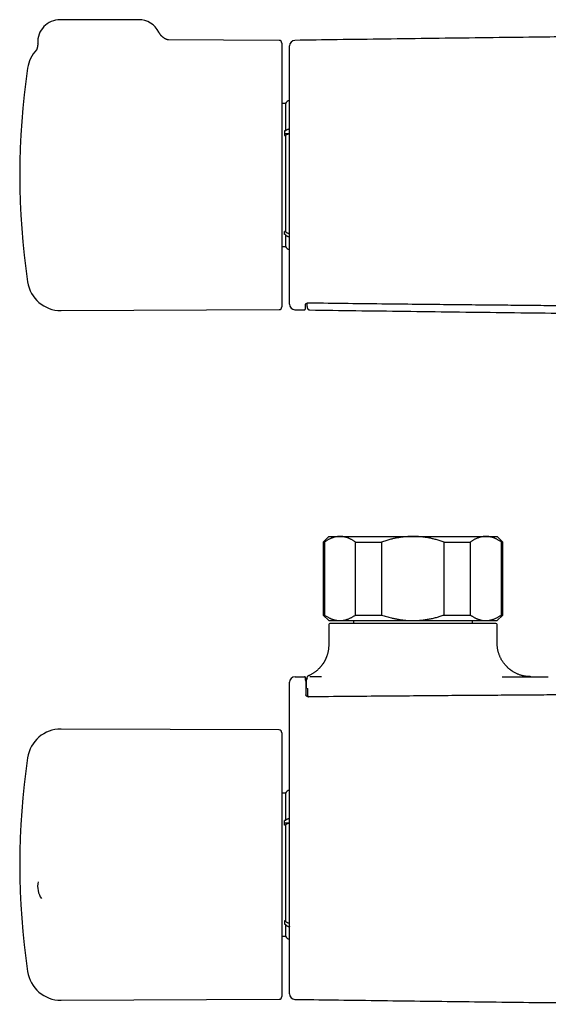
# Model space of a CAD drawing. Header units: millimetres. Extents: x 8 to 709, y 8 to 364.
# Tile 2 of 9: x 162 to 256, y 188 to 363. Entities that reach past the tile are written whole.
import ezdxf

# ---------------------------------------------------------------- set-up
doc = ezdxf.new("R2010")
doc.units = ezdxf.units.MM

msp = doc.modelspace()

# ---------------------------------------------------------------- linework, layer by layer
at = {"color": 7, "linetype": 'Continuous', "lineweight": 30}
for p, q in [((183.3, 363.29), (169.3, 363.29)), ((186.88, 361.07), (186.88, 361.07)), ((208.3, 359.6), (188.51, 359.69)), ((208.8, 359.1), (208.8, 358.8)), ((208.8, 358.8), (208.8, 312.1)), ((209.43, 348.35), (208.8, 348.35)), ((209.43, 348.35), (209.43, 343.46)), ((209.43, 343.46), (209.3, 343.46)), ((209.3, 343.46), (209.3, 342.65)), ((210.15, 342.96), (209.3, 342.96)), ((209.3, 342.65), (209.43, 342.65)), ((209.43, 342.65), (209.43, 325.56)), ((209.43, 325.56), (209.3, 325.56)), ((209.3, 324.97), (209.3, 325.56)), ((209.43, 324.97), (209.3, 324.97)), ((209.43, 324.97), (209.43, 322.85)), ((208.8, 322.85), (209.43, 322.85)), ((169.47, 311.43), (208.3, 311.6)), ((211.14, 311.59), (211.14, 311.59)), ((211.14, 311.58), (212.8, 311.56)), ((213.8, 311.55), (213.8, 311.55)), ((217.15, 271.17), (216.15, 270.17)), ((217.15, 271.17), (219.16, 271.17)), ((219.16, 271.17), (232.15, 271.17)), ((232.15, 271.17), (245.14, 271.17)), ((245.14, 271.17), (247.15, 271.17)), ((248.15, 270.17), (247.15, 271.17)), ((216.15, 270.17), (216.15, 257.17)), ((216.15, 270.17), (216.38, 270.17)), ((216.38, 270.17), (216.38, 257.17)), ((221.94, 270.17), (226.58, 270.17)), ((221.94, 257.17), (221.94, 270.17)), ((226.58, 270.17), (226.58, 257.17)), ((237.72, 270.17), (242.36, 270.17)), ((237.72, 257.17), (237.72, 270.17)), ((242.36, 270.17), (242.36, 257.17)), ((247.92, 257.17), (247.92, 270.17)), ((247.92, 270.17), (248.15, 270.17)), ((248.15, 257.17), (248.15, 270.17)), ((216.15, 257.17), (217.15, 256.17)), ((216.15, 257.17), (216.38, 257.17)), ((221.94, 257.17), (226.58, 257.17)), ((237.72, 257.17), (242.36, 257.17)), ((247.15, 256.17), (248.15, 257.17)), ((247.92, 257.17), (248.15, 257.17)), ((217.15, 256.17), (219.16, 256.17)), ((217.15, 255.47), (217.15, 251.83)), ((246.95, 255.67), (217.35, 255.67)), ((219.16, 256.17), (232.15, 256.17)), ((221.55, 256.17), (221.55, 255.67)), ((232.15, 256.17), (245.14, 256.17)), ((242.75, 255.67), (242.75, 256.17)), ((245.14, 256.17), (247.15, 256.17)), ((247.15, 252.17), (247.15, 255.47)), ((211.15, 246.17), (212.83, 246.17)), ((213.55, 246.33), (213.55, 246.33)), ((213.83, 246.17), (213.81, 246.17)), ((215.89, 246.17), (213.83, 246.17)), ((248.05, 246.17), (256.27, 246.17)), ((213.36, 243.38), (213.36, 243.37)), ((213.36, 243.37), (213.38, 242.82)), ((208.3, 236.68), (169.47, 236.85)), ((208.8, 236.18), (208.8, 208.92)), ((209.43, 225.42), (208.8, 225.42)), ((209.43, 225.42), (209.43, 220.53)), ((209.43, 220.53), (209.3, 220.53)), ((209.3, 219.72), (209.3, 220.53)), ((210.14, 220.04), (209.3, 220.04)), ((209.43, 219.72), (209.3, 219.72)), ((209.43, 219.72), (209.43, 202.63)), ((165.38, 209.61), (165.38, 209.61)), ((208.8, 208.92), (208.8, 189.17)), ((209.43, 202.63), (209.3, 202.63)), ((209.3, 202.63), (209.3, 202.05)), ((209.3, 202.05), (209.43, 202.05)), ((209.43, 202.05), (209.43, 199.92)), ((208.8, 199.92), (209.43, 199.92)), ((169.47, 188.5), (208.3, 188.67))]:
    msp.add_line(p, q, dxfattribs=at)
for centre, radius, start, end in [((169.3, 359.29), 4, 90, 182.7917), ((183.3, 359.29), 4, 26.4687, 90), ((208.3, 359.1), 0.5, 0, 89.75), ((211.15, 358.61), 1, 90.797, 180), ((169.44, 353.77), 6, 136.4831, 171.5732), ((292.1, 335.6), 130, 171.5732, 188.4268), ((210.31, 347.92), 0.98, 99.5026, 153.9742), ((210.31, 323.28), 0.98, 206.0258, 260.4952), ((169.44, 317.43), 6, 188.4268, 270.25), ((211.15, 312.58), 1, 180, 269.2018), ((208.3, 312.1), 0.5, 270.25, 0), ((217.35, 255.47), 0.2, 90, 180), ((246.95, 255.47), 0.2, 0, 90), ((211.15, 245.17), 1, 90, 180), ((169.44, 230.85), 6, 89.75, 171.5732), ((208.3, 236.18), 0.5, 0, 89.75), ((292.1, 212.67), 130, 171.5732, 188.4268), ((210.31, 224.99), 0.98, 99.5026, 153.9742), ((169.3, 208.84), 4, 168.8441, 213.8505), ((210.31, 200.35), 0.98, 206.0258, 260.4952), ((169.44, 194.5), 6, 188.4268, 270.25), ((211.15, 189.66), 1, 180.0001, 269.2025), ((208.3, 189.17), 0.5, 270.25, 360)]:
    msp.add_arc(centre, radius, start, end, dxfattribs=at)
for points, knots in [([(188.6, 359.67), (188.6, 359.67), (188.6, 359.67), (188.6, 359.67), (188.59, 359.67), (188.58, 359.67), (188.57, 359.67), (188.56, 359.68), (188.54, 359.68), (188.52, 359.68), (188.5, 359.69), (188.48, 359.7), (188.45, 359.7), (188.42, 359.71), (188.39, 359.72), (188.36, 359.73), (188.32, 359.75), (188.28, 359.76), (188.25, 359.77), (188.21, 359.79), (188.16, 359.81), (188.12, 359.83), (188.07, 359.86), (188.02, 359.88), (187.97, 359.91), (187.92, 359.94), (187.86, 359.97), (187.81, 360.01), (187.75, 360.05), (187.69, 360.09), (187.64, 360.14), (187.58, 360.18), (187.52, 360.24), (187.46, 360.29), (187.4, 360.35), (187.34, 360.4), (187.29, 360.47), (187.23, 360.53), (187.18, 360.6), (187.13, 360.67), (187.08, 360.74), (187.03, 360.81), (186.98, 360.88), (186.94, 360.96), (186.91, 361.02), (186.89, 361.06), (186.88, 361.07)], [0, 0, 0, 0, 0.0180932, 0.0393639, 0.0602978, 0.0809309, 0.1013015, 0.1214497, 0.1414177, 0.1612491, 0.1809891, 0.200684, 0.2203811, 0.240118, 0.2599367, 0.2798854, 0.3000117, 0.3203048, 0.3390653, 0.3594872, 0.3802293, 0.4013249, 0.4228118, 0.4447233, 0.4670859, 0.4899188, 0.513233, 0.5370301, 0.5613023, 0.5860323, 0.6111943, 0.636755, 0.6626754, 0.6889133, 0.7154247, 0.7421663, 0.7690968, 0.7961781, 0.8233763, 0.8506614, 0.8780079, 0.905394, 0.9328019, 0.9602167, 0.9876262, 1, 1, 1, 1]), ([(403.16, 359.61), (400.91, 359.64), (396.06, 359.71), (388.63, 359.81), (380.87, 359.92), (373.11, 360.02), (365.35, 360.11), (357.59, 360.2), (350.38, 360.27), (343.73, 360.33), (337.64, 360.38), (331.54, 360.42), (325.44, 360.45), (319.34, 360.48), (313.25, 360.49), (307.15, 360.5), (301.07, 360.49), (294.98, 360.48), (288.9, 360.45), (282.81, 360.42), (276.77, 360.38), (270.76, 360.33), (264.78, 360.28), (258.8, 360.22), (251.98, 360.15), (244.29, 360.05), (235.76, 359.95), (227.22, 359.83), (219.01, 359.72), (213.65, 359.65), (211.14, 359.61)], [0, 0, 0, 0, 0.035277, 0.07569, 0.116102, 0.156514, 0.196926, 0.237337, 0.277748, 0.309499, 0.34125, 0.373, 0.40475, 0.4365, 0.46825, 0.5, 0.53168, 0.563361, 0.595042, 0.626723, 0.658404, 0.68952, 0.720635, 0.751752, 0.782868, 0.827321, 0.871774, 0.916228, 0.960681, 1, 1, 1, 1]), ([(165.3, 359.09), (165.31, 359.08), (165.31, 359.04), (165.31, 358.98), (165.31, 358.9), (165.31, 358.83), (165.3, 358.76), (165.3, 358.7), (165.29, 358.63), (165.28, 358.57), (165.27, 358.51), (165.26, 358.45), (165.25, 358.39), (165.24, 358.34), (165.23, 358.29), (165.21, 358.25), (165.2, 358.2), (165.19, 358.16), (165.18, 358.12), (165.16, 358.08), (165.15, 358.05), (165.14, 358.02), (165.13, 357.99), (165.12, 357.96), (165.11, 357.94), (165.1, 357.91), (165.09, 357.89), (165.08, 357.87), (165.07, 357.86), (165.06, 357.84), (165.05, 357.83), (165.05, 357.82), (165.04, 357.81), (165.04, 357.8), (165.04, 357.8), (165.04, 357.8), (165.04, 357.8), (165.04, 357.8)], [0, 0, 0, 0, 0.021263, 0.056652, 0.090166, 0.125218, 0.159654, 0.193469, 0.226627, 0.259104, 0.290883, 0.321963, 0.352354, 0.382078, 0.411169, 0.439671, 0.467634, 0.495117, 0.522184, 0.548903, 0.575343, 0.601576, 0.627676, 0.653716, 0.679769, 0.70589, 0.732144, 0.758601, 0.785329, 0.812396, 0.839865, 0.867799, 0.896257, 0.925296, 0.954971, 0.985332, 1, 1, 1, 1]), ([(210.15, 312.59), (210.15, 312.59), (210.15, 312.59), (210.15, 312.6), (210.15, 312.62), (210.15, 312.64), (210.15, 312.68), (210.15, 312.73), (210.15, 312.79), (210.15, 312.85), (210.15, 312.93), (210.15, 313.03), (210.15, 313.13), (210.15, 313.25), (210.15, 313.38), (210.15, 313.51), (210.15, 313.66), (210.15, 313.82), (210.15, 313.99), (210.15, 314.16), (210.15, 314.34), (210.15, 314.51), (210.15, 314.7), (210.15, 314.89), (210.15, 315.08), (210.15, 315.3), (210.15, 315.52), (210.15, 315.76), (210.15, 316), (210.15, 316.26), (210.15, 316.52), (210.15, 316.79), (210.15, 317.07), (210.15, 317.36), (210.15, 317.65), (210.15, 317.96), (210.15, 318.27), (210.15, 318.59), (210.15, 318.93), (210.15, 319.29), (210.15, 319.65), (210.15, 320.03), (210.15, 320.41), (210.15, 320.79), (210.15, 321.19), (210.15, 321.59), (210.15, 322), (210.15, 322.41), (210.15, 322.83), (210.15, 323.26), (210.15, 323.69), (210.15, 324.11), (210.15, 324.52), (210.15, 324.91), (210.15, 325.31), (210.15, 325.71), (210.15, 326.12), (210.15, 326.55), (210.15, 327), (210.15, 327.47), (210.15, 327.95), (210.15, 328.43), (210.15, 328.92), (210.15, 329.4), (210.15, 329.9), (210.15, 330.39), (210.15, 330.89), (210.15, 331.36), (210.15, 331.82), (210.15, 332.26), (210.15, 332.71), (210.15, 333.15), (210.15, 333.59), (210.15, 334.05), (210.15, 334.51), (210.15, 334.99), (210.15, 335.46), (210.15, 335.94), (210.15, 336.42), (210.15, 336.89), (210.15, 337.37), (210.15, 337.84), (210.15, 338.31), (210.15, 338.79), (210.15, 339.26), (210.15, 339.74), (210.15, 340.23), (210.15, 340.73), (210.15, 341.22), (210.15, 341.72), (210.15, 342.2), (210.15, 342.69), (210.15, 343.17), (210.15, 343.65), (210.15, 344.12), (210.15, 344.59), (210.15, 345.06), (210.15, 345.52), (210.15, 345.98), (210.15, 346.41), (210.15, 346.82), (210.15, 347.2), (210.15, 347.59), (210.15, 347.96), (210.15, 348.34), (210.15, 348.72), (210.15, 349.12), (210.15, 349.53), (210.15, 349.93), (210.15, 350.33), (210.15, 350.71), (210.15, 351.09), (210.15, 351.47), (210.15, 351.83), (210.15, 352.19), (210.15, 352.52), (210.15, 352.83), (210.15, 353.13), (210.15, 353.41), (210.15, 353.69), (210.15, 353.96), (210.15, 354.23), (210.15, 354.5), (210.15, 354.77), (210.15, 355.03), (210.15, 355.28), (210.15, 355.52), (210.15, 355.76), (210.15, 355.98), (210.15, 356.2), (210.15, 356.41), (210.15, 356.61), (210.15, 356.8), (210.15, 356.98), (210.15, 357.16), (210.15, 357.34), (210.15, 357.5), (210.15, 357.65), (210.15, 357.79), (210.15, 357.92), (210.15, 358.04), (210.15, 358.14), (210.15, 358.24), (210.15, 358.33), (210.15, 358.4), (210.15, 358.46), (210.15, 358.52), (210.15, 358.56), (210.15, 358.58), (210.15, 358.6), (210.15, 358.61), (210.15, 358.61), (210.15, 358.61)], [0, 0, 0, 0, 0.004231, 0.010536, 0.016839, 0.023205, 0.029573, 0.035942, 0.04231, 0.048676, 0.055709, 0.062746, 0.069782, 0.076818, 0.083852, 0.090886, 0.097922, 0.104959, 0.111996, 0.119029, 0.125192, 0.131357, 0.137523, 0.14369, 0.149855, 0.156017, 0.162619, 0.169222, 0.175825, 0.182427, 0.189028, 0.195631, 0.202234, 0.208836, 0.215438, 0.222041, 0.228644, 0.235246, 0.242324, 0.249403, 0.256483, 0.26356, 0.270607, 0.277656, 0.284705, 0.291754, 0.298801, 0.305847, 0.312896, 0.319945, 0.326994, 0.33404, 0.340213, 0.346388, 0.352564, 0.35874, 0.364915, 0.371087, 0.37812, 0.385156, 0.392192, 0.399228, 0.406261, 0.413293, 0.420328, 0.427364, 0.4344, 0.441432, 0.447594, 0.453757, 0.459922, 0.466086, 0.47225, 0.478411, 0.484993, 0.491576, 0.498158, 0.50474, 0.511321, 0.517904, 0.524487, 0.531069, 0.53765, 0.544233, 0.550815, 0.557397, 0.564455, 0.571514, 0.578574, 0.585632, 0.592658, 0.599686, 0.606714, 0.613742, 0.620767, 0.627793, 0.634821, 0.64185, 0.648878, 0.655904, 0.66206, 0.668219, 0.674378, 0.680538, 0.686696, 0.692852, 0.699885, 0.70692, 0.713955, 0.72099, 0.728022, 0.735055, 0.74209, 0.749126, 0.756161, 0.763194, 0.769355, 0.775519, 0.781684, 0.78785, 0.794014, 0.800175, 0.806761, 0.813348, 0.819935, 0.82652, 0.833106, 0.839693, 0.84628, 0.852866, 0.859451, 0.866039, 0.872626, 0.879211, 0.88627, 0.89333, 0.90039, 0.907448, 0.914478, 0.92151, 0.928543, 0.935574, 0.942604, 0.949633, 0.956665, 0.963698, 0.97073, 0.977759, 0.983915, 0.990073, 0.996233, 1, 1, 1, 1]), ([(210.15, 343.77), (210.15, 343.77), (210.12, 343.77), (210.07, 343.76), (209.99, 343.75), (209.91, 343.73), (209.84, 343.71), (209.77, 343.68), (209.7, 343.65), (209.64, 343.62), (209.58, 343.59), (209.53, 343.55), (209.48, 343.51), (209.45, 343.47), (209.43, 343.46)], [0, 0, 0, 0, 0.002943, 0.091676, 0.180093, 0.268563, 0.357348, 0.446134, 0.534603, 0.6231, 0.711912, 0.800724, 0.88922, 1, 1, 1, 1]), ([(209.43, 342.65), (209.44, 342.66), (209.47, 342.69), (209.51, 342.73), (209.57, 342.77), (209.62, 342.8), (209.68, 342.83), (209.75, 342.86), (209.82, 342.89), (209.89, 342.91), (209.97, 342.93), (210.05, 342.95), (210.11, 342.96), (210.14, 342.96), (210.15, 342.96)], [0, 0, 0, 0, 0.0884471, 0.1772092, 0.2659711, 0.3544179, 0.4429888, 0.5318767, 0.6207643, 0.709335, 0.7978593, 0.8867003, 0.9755412, 1, 1, 1, 1]), ([(210.15, 325.12), (210.15, 325.12), (210.12, 325.13), (210.07, 325.14), (209.99, 325.15), (209.91, 325.18), (209.84, 325.21), (209.77, 325.24), (209.7, 325.28), (209.64, 325.33), (209.58, 325.38), (209.53, 325.43), (209.48, 325.49), (209.45, 325.53), (209.43, 325.56)], [0, 0, 0, 0, 0.00305, 0.091837, 0.180307, 0.268777, 0.357562, 0.446348, 0.534818, 0.623314, 0.712126, 0.800938, 0.889435, 1, 1, 1, 1]), ([(210.15, 324.54), (210.15, 324.54), (210.12, 324.54), (210.07, 324.55), (209.99, 324.57), (209.91, 324.59), (209.84, 324.62), (209.77, 324.66), (209.7, 324.7), (209.64, 324.74), (209.58, 324.79), (209.53, 324.84), (209.48, 324.9), (209.45, 324.95), (209.43, 324.97)], [0, 0, 0, 0, 0.00305, 0.091837, 0.180307, 0.268777, 0.357562, 0.446348, 0.534818, 0.623314, 0.712126, 0.800938, 0.889435, 1, 1, 1, 1]), ([(212.8, 311.56), (212.81, 311.56), (212.82, 311.56), (212.84, 311.57), (212.86, 311.57), (212.88, 311.58), (212.9, 311.59), (212.92, 311.6), (212.93, 311.61), (212.94, 311.62), (212.95, 311.63), (212.96, 311.64), (212.97, 311.65), (212.98, 311.66), (212.98, 311.67), (212.99, 311.68), (212.99, 311.69), (212.99, 311.7), (213, 311.71), (213, 311.72), (213, 311.73), (213, 311.74), (213.01, 311.75), (213.01, 311.76), (213.01, 311.78), (213.01, 311.81), (213.01, 311.83), (213.02, 311.86), (213.02, 311.89), (213.02, 311.92), (213.02, 311.95), (213.02, 311.99), (213.03, 312.02), (213.03, 312.07), (213.03, 312.11), (213.03, 312.16), (213.03, 312.2), (213.04, 312.25), (213.04, 312.31), (213.04, 312.36), (213.04, 312.42), (213.04, 312.49), (213.04, 312.55), (213.05, 312.59), (213.05, 312.61)], [0, 0, 0, 0, 0.0039801, 0.0083623, 0.0126772, 0.0169352, 0.0211487, 0.0253347, 0.0295177, 0.0337342, 0.0380398, 0.0425082, 0.0472304, 0.0523145, 0.0578881, 0.0641047, 0.071153, 0.0792726, 0.0887787, 0.1001035, 0.1138733, 0.131068, 0.1534139, 0.1846598, 0.2375337, 0.2812418, 0.3225363, 0.3663206, 0.4084896, 0.4498074, 0.4906552, 0.5311744, 0.571393, 0.6113928, 0.6512256, 0.6909291, 0.7305323, 0.7700581, 0.8095257, 0.8489511, 0.8883487, 0.927731, 0.9671097, 1, 1, 1, 1]), ([(213.05, 312.61), (213.05, 312.61), (213.05, 312.61), (213.05, 312.61), (213.05, 312.61), (213.05, 312.62), (213.05, 312.62), (213.06, 312.63), (213.07, 312.64), (213.08, 312.66), (213.09, 312.67), (213.11, 312.68), (213.12, 312.69), (213.14, 312.71), (213.16, 312.72), (213.18, 312.73), (213.2, 312.74), (213.22, 312.75), (213.24, 312.76), (213.26, 312.77), (213.29, 312.78), (213.31, 312.79), (213.34, 312.8), (213.36, 312.8), (213.38, 312.81), (213.41, 312.81), (213.43, 312.81), (213.46, 312.82), (213.48, 312.82), (213.5, 312.82), (213.52, 312.82), (213.54, 312.82), (213.55, 312.82)], [0, 0, 0, 0, 0.033829, 0.08947, 0.140162, 0.187711, 0.237998, 0.286138, 0.333087, 0.37943, 0.425781, 0.469875, 0.516539, 0.56085, 0.598477, 0.636905, 0.671885, 0.703911, 0.733894, 0.762451, 0.792635, 0.818706, 0.842566, 0.864479, 0.884719, 0.90355, 0.92123, 0.939751, 0.957381, 0.97216, 0.987807, 1, 1, 1, 1]), ([(213.24, 312.76), (213.24, 312.76), (213.24, 312.75), (213.24, 312.74), (213.24, 312.73), (213.24, 312.72), (213.24, 312.71), (213.25, 312.69), (213.25, 312.68), (213.25, 312.66), (213.25, 312.64), (213.25, 312.63), (213.25, 312.61), (213.25, 312.59), (213.25, 312.57), (213.25, 312.55), (213.26, 312.54), (213.26, 312.52), (213.26, 312.5), (213.26, 312.49), (213.26, 312.47), (213.26, 312.46), (213.26, 312.44), (213.26, 312.42), (213.26, 312.41), (213.27, 312.39), (213.27, 312.37), (213.27, 312.36), (213.27, 312.34), (213.27, 312.33), (213.27, 312.32), (213.27, 312.3), (213.27, 312.3), (213.27, 312.29), (213.27, 312.29), (213.27, 312.28), (213.27, 312.28), (213.27, 312.27), (213.28, 312.27), (213.28, 312.26), (213.28, 312.26), (213.28, 312.25), (213.28, 312.24), (213.28, 312.23), (213.28, 312.22), (213.28, 312.22), (213.28, 312.21), (213.28, 312.2), (213.28, 312.19), (213.28, 312.17), (213.28, 312.16), (213.29, 312.15), (213.29, 312.14), (213.29, 312.13), (213.29, 312.12), (213.29, 312.1), (213.29, 312.09), (213.29, 312.08), (213.3, 312.06), (213.3, 312.04), (213.3, 312.03), (213.3, 312.02), (213.3, 312.01)], [0, 0, 0, 0, 0.007344, 0.019787, 0.031713, 0.043685, 0.056417, 0.071812, 0.088192, 0.105558, 0.123909, 0.143246, 0.163568, 0.184876, 0.20717, 0.225378, 0.244195, 0.263506, 0.282498, 0.301014, 0.319053, 0.336616, 0.353702, 0.377704, 0.400698, 0.422683, 0.44366, 0.463628, 0.482588, 0.500505, 0.517778, 0.533915, 0.548915, 0.554497, 0.559903, 0.565134, 0.570213, 0.575821, 0.582274, 0.590275, 0.59928, 0.60929, 0.620304, 0.632322, 0.645344, 0.659371, 0.673112, 0.687697, 0.703126, 0.7194, 0.736519, 0.754482, 0.77329, 0.792943, 0.813441, 0.834785, 0.856974, 0.880009, 0.908243, 0.937653, 0.968238, 1, 1, 1, 1]), ([(213.55, 312.82), (215.9, 312.79), (220.54, 312.74), (227.21, 312.66), (233.33, 312.59), (238.82, 312.53), (243.8, 312.48), (248.43, 312.44), (252.8, 312.39), (257.09, 312.36), (261.32, 312.32), (265.52, 312.29), (269.54, 312.26), (273.41, 312.23), (277.14, 312.21), (280.77, 312.19), (284.3, 312.17), (287.73, 312.15), (291.09, 312.14), (294.37, 312.13), (297.58, 312.12), (300.73, 312.12), (303.82, 312.11), (306.86, 312.11), (309.86, 312.11), (312.86, 312.11), (315.89, 312.12), (318.97, 312.13), (322.1, 312.14), (325.29, 312.15), (328.55, 312.16), (331.87, 312.18), (335.27, 312.2), (338.75, 312.22), (342.33, 312.24), (346, 312.27), (349.78, 312.29), (353.69, 312.33), (357.74, 312.36), (361.96, 312.4), (366.38, 312.44), (371.04, 312.49), (376, 312.54), (381.38, 312.6), (387.33, 312.66), (393.86, 312.74), (398.41, 312.79), (400.75, 312.82)], [0, 0, 0, 0, 0.037696, 0.074335, 0.106924, 0.135852, 0.162191, 0.186805, 0.210042, 0.232155, 0.255581, 0.277933, 0.299354, 0.319986, 0.339934, 0.359282, 0.378097, 0.396434, 0.414339, 0.43185, 0.449, 0.465818, 0.482327, 0.498551, 0.514507, 0.530417, 0.546584, 0.563023, 0.579754, 0.596799, 0.61418, 0.631928, 0.650073, 0.668652, 0.687711, 0.707299, 0.72748, 0.74833, 0.769944, 0.792441, 0.815979, 0.840769, 0.867106, 0.895428, 0.927027, 0.962413, 1, 1, 1, 1]), ([(213.3, 312.01), (213.3, 312), (213.3, 311.99), (213.31, 311.98), (213.31, 311.96), (213.31, 311.94), (213.32, 311.92), (213.33, 311.9), (213.33, 311.88), (213.34, 311.86), (213.35, 311.84), (213.36, 311.82), (213.37, 311.8), (213.38, 311.78), (213.4, 311.76), (213.41, 311.74), (213.42, 311.72), (213.44, 311.71), (213.46, 311.69), (213.49, 311.66), (213.52, 311.63), (213.56, 311.61), (213.6, 311.59), (213.64, 311.57), (213.69, 311.56), (213.74, 311.55), (213.78, 311.55), (213.8, 311.55)], [0, 0, 0, 0, 0.087865, 0.170329, 0.247432, 0.319217, 0.385732, 0.445986, 0.501277, 0.551689, 0.597325, 0.628807, 0.657707, 0.68413, 0.708206, 0.730111, 0.750074, 0.76417, 0.781937, 0.805325, 0.834416, 0.856907, 0.881742, 0.908742, 0.937663, 0.968202, 1, 1, 1, 1]), ([(213.8, 311.55), (216.52, 311.51), (222.15, 311.43), (230.68, 311.32), (239.39, 311.2), (248.09, 311.1), (255.97, 311.01), (263.01, 310.93), (269.23, 310.88), (275.45, 310.83), (281.66, 310.78), (287.36, 310.75), (290.99, 310.73), (292.54, 310.73)], [0, 0, 0, 0, 0.103898, 0.214432, 0.324965, 0.435497, 0.546028, 0.624978, 0.703927, 0.782875, 0.861823, 0.940769, 1, 1, 1, 1]), ([(219.16, 271.17), (219.13, 271.17), (219.03, 271.17), (218.88, 271.17), (218.7, 271.15), (218.52, 271.12), (218.34, 271.09), (218.17, 271.05), (218.02, 271), (217.87, 270.95), (217.69, 270.89), (217.5, 270.81), (217.29, 270.72), (217.1, 270.62), (216.92, 270.52), (216.73, 270.41), (216.55, 270.3), (216.43, 270.22), (216.38, 270.17)], [0, 0, 0, 0, 0.034083, 0.097391, 0.160725, 0.224069, 0.287405, 0.350715, 0.403935, 0.45716, 0.51038, 0.588809, 0.667238, 0.733776, 0.800332, 0.866897, 0.933458, 1, 1, 1, 1]), ([(221.94, 270.17), (221.88, 270.22), (221.77, 270.3), (221.59, 270.41), (221.41, 270.52), (221.23, 270.61), (221.06, 270.7), (220.9, 270.78), (220.74, 270.84), (220.59, 270.9), (220.44, 270.96), (220.29, 271.01), (220.12, 271.05), (219.94, 271.1), (219.74, 271.13), (219.55, 271.16), (219.35, 271.17), (219.22, 271.17), (219.16, 271.17)], [0, 0, 0, 0, 0.065617, 0.131252, 0.19689, 0.262521, 0.328134, 0.383158, 0.438187, 0.493212, 0.547625, 0.602042, 0.656455, 0.725142, 0.793864, 0.862595, 0.931314, 1, 1, 1, 1]), ([(232.15, 271.17), (232.09, 271.17), (231.91, 271.17), (231.61, 271.17), (231.25, 271.15), (230.89, 271.12), (230.53, 271.09), (230.19, 271.05), (229.87, 271), (229.57, 270.96), (229.28, 270.9), (228.98, 270.84), (228.69, 270.78), (228.37, 270.71), (228.03, 270.62), (227.67, 270.52), (227.3, 270.41), (226.94, 270.3), (226.7, 270.22), (226.58, 270.17)], [0, 0, 0, 0, 0.031424, 0.094899, 0.158401, 0.221913, 0.285416, 0.348893, 0.402256, 0.455625, 0.508989, 0.561409, 0.613834, 0.666254, 0.732989, 0.799742, 0.866504, 0.933261, 1, 1, 1, 1]), ([(237.72, 270.17), (237.6, 270.22), (237.36, 270.3), (237.01, 270.41), (236.65, 270.52), (236.29, 270.61), (235.95, 270.7), (235.63, 270.78), (235.32, 270.84), (235.01, 270.9), (234.71, 270.96), (234.4, 271.01), (234.07, 271.05), (233.71, 271.1), (233.32, 271.13), (232.93, 271.16), (232.54, 271.17), (232.28, 271.17), (232.15, 271.17)], [0, 0, 0, 0, 0.0656167, 0.1312516, 0.1968903, 0.2625206, 0.3281335, 0.3831583, 0.4381873, 0.4932116, 0.5476246, 0.6020424, 0.656455, 0.7251424, 0.7938638, 0.8625954, 0.9313145, 1, 1, 1, 1]), ([(245.14, 271.17), (245.11, 271.17), (245.02, 271.17), (244.86, 271.17), (244.68, 271.15), (244.5, 271.12), (244.32, 271.09), (244.16, 271.05), (244, 271), (243.85, 270.95), (243.67, 270.89), (243.48, 270.81), (243.27, 270.72), (243.08, 270.62), (242.9, 270.52), (242.72, 270.41), (242.53, 270.3), (242.42, 270.22), (242.36, 270.17)], [0, 0, 0, 0, 0.034083, 0.097391, 0.160725, 0.224069, 0.287405, 0.350715, 0.403935, 0.45716, 0.51038, 0.588809, 0.667238, 0.733776, 0.800332, 0.866897, 0.933458, 1, 1, 1, 1]), ([(247.92, 270.17), (247.85, 270.22), (247.7, 270.33), (247.48, 270.46), (247.27, 270.58), (247.09, 270.68), (246.92, 270.76), (246.74, 270.84), (246.57, 270.91), (246.4, 270.97), (246.22, 271.02), (246.04, 271.07), (245.86, 271.11), (245.68, 271.14), (245.5, 271.16), (245.32, 271.17), (245.2, 271.17), (245.14, 271.17)], [0, 0, 0, 0, 0.081976, 0.163962, 0.245936, 0.307749, 0.369574, 0.431398, 0.49321, 0.556281, 0.619369, 0.682455, 0.745525, 0.809135, 0.872763, 0.936391, 1, 1, 1, 1]), ([(216.38, 257.17), (216.45, 257.12), (216.6, 257.02), (216.82, 256.89), (217.02, 256.77), (217.21, 256.67), (217.38, 256.59), (217.55, 256.51), (217.73, 256.44), (217.9, 256.38), (218.08, 256.33), (218.26, 256.28), (218.44, 256.24), (218.62, 256.21), (218.8, 256.19), (218.98, 256.18), (219.1, 256.18), (219.16, 256.17)], [0, 0, 0, 0, 0.081976, 0.163962, 0.245936, 0.307749, 0.369574, 0.431398, 0.49321, 0.556281, 0.619369, 0.682455, 0.745525, 0.809135, 0.872763, 0.936391, 1, 1, 1, 1]), ([(219.16, 256.17), (219.19, 256.18), (219.28, 256.18), (219.44, 256.18), (219.62, 256.2), (219.8, 256.23), (219.97, 256.26), (220.14, 256.3), (220.3, 256.35), (220.45, 256.4), (220.62, 256.46), (220.82, 256.54), (221.03, 256.63), (221.22, 256.73), (221.4, 256.83), (221.58, 256.94), (221.76, 257.05), (221.88, 257.13), (221.94, 257.17)], [0, 0, 0, 0, 0.034083, 0.097391, 0.160725, 0.224069, 0.287405, 0.350715, 0.403935, 0.45716, 0.51038, 0.588809, 0.667238, 0.733776, 0.800332, 0.866897, 0.933458, 1, 1, 1, 1]), ([(226.58, 257.17), (226.72, 257.13), (227.01, 257.03), (227.44, 256.89), (227.88, 256.77), (228.27, 256.67), (228.61, 256.59), (228.9, 256.52), (229.2, 256.46), (229.5, 256.41), (229.79, 256.36), (230.12, 256.31), (230.46, 256.27), (230.84, 256.23), (231.22, 256.2), (231.59, 256.18), (231.9, 256.18), (232.09, 256.18), (232.15, 256.17)], [0, 0, 0, 0, 0.079536, 0.159092, 0.238644, 0.318175, 0.371508, 0.424845, 0.478178, 0.530957, 0.58374, 0.636519, 0.702911, 0.769333, 0.835765, 0.902185, 0.968576, 1, 1, 1, 1]), ([(232.15, 256.17), (232.27, 256.18), (232.5, 256.18), (232.85, 256.19), (233.19, 256.21), (233.54, 256.24), (233.89, 256.27), (234.24, 256.32), (234.59, 256.37), (234.94, 256.43), (235.29, 256.5), (235.64, 256.57), (235.99, 256.66), (236.34, 256.75), (236.68, 256.84), (237.03, 256.95), (237.38, 257.06), (237.6, 257.14), (237.72, 257.17)], [0, 0, 0, 0, 0.061302, 0.12262, 0.183938, 0.245241, 0.307054, 0.368882, 0.430711, 0.492525, 0.555756, 0.619, 0.682246, 0.745479, 0.809103, 0.872738, 0.936374, 1, 1, 1, 1]), ([(242.36, 257.17), (242.41, 257.13), (242.53, 257.05), (242.71, 256.94), (242.89, 256.83), (243.07, 256.74), (243.24, 256.65), (243.4, 256.57), (243.55, 256.51), (243.71, 256.45), (243.86, 256.39), (244.01, 256.34), (244.18, 256.3), (244.36, 256.25), (244.55, 256.22), (244.75, 256.19), (244.94, 256.18), (245.07, 256.18), (245.14, 256.17)], [0, 0, 0, 0, 0.0656167, 0.1312516, 0.1968903, 0.2625206, 0.3281335, 0.3831583, 0.4381873, 0.4932116, 0.5476246, 0.6020424, 0.656455, 0.7251424, 0.7938638, 0.8625954, 0.9313145, 1, 1, 1, 1]), ([(245.14, 256.17), (245.17, 256.18), (245.26, 256.18), (245.42, 256.18), (245.6, 256.2), (245.78, 256.23), (245.96, 256.26), (246.12, 256.3), (246.28, 256.35), (246.43, 256.4), (246.61, 256.46), (246.8, 256.54), (247.01, 256.63), (247.2, 256.73), (247.38, 256.83), (247.56, 256.94), (247.74, 257.05), (247.86, 257.13), (247.92, 257.17)], [0, 0, 0, 0, 0.034083, 0.097391, 0.1607252, 0.2240692, 0.2874053, 0.3507149, 0.403935, 0.4571599, 0.5103804, 0.5888088, 0.6672378, 0.7337757, 0.800332, 0.8668969, 0.933458, 1, 1, 1, 1]), ([(217.15, 251.83), (217.15, 251.77), (217.15, 251.63), (217.14, 251.43), (217.12, 251.23), (217.1, 251.04), (217.07, 250.85), (217.04, 250.66), (216.99, 250.47), (216.95, 250.28), (216.89, 250.1), (216.84, 249.92), (216.78, 249.76), (216.72, 249.61), (216.67, 249.47), (216.61, 249.34), (216.56, 249.23), (216.51, 249.14), (216.47, 249.06), (216.43, 248.99), (216.39, 248.91), (216.35, 248.83), (216.29, 248.74), (216.23, 248.64), (216.17, 248.54), (216.1, 248.44), (216.02, 248.32), (215.93, 248.21), (215.84, 248.1), (215.75, 247.98), (215.65, 247.86), (215.54, 247.74), (215.42, 247.61), (215.29, 247.49), (215.14, 247.35), (214.99, 247.22), (214.83, 247.09), (214.66, 246.96), (214.48, 246.84), (214.3, 246.72), (214.11, 246.61), (213.91, 246.51), (213.73, 246.41), (213.6, 246.36), (213.55, 246.33)], [0, 0, 0, 0, 0.027819, 0.05745, 0.086314, 0.11437, 0.141579, 0.167906, 0.197758, 0.226292, 0.253466, 0.279244, 0.304023, 0.327291, 0.349025, 0.369205, 0.387813, 0.401322, 0.413848, 0.42551, 0.437754, 0.450995, 0.46613, 0.482388, 0.499768, 0.518268, 0.537885, 0.558614, 0.579171, 0.600702, 0.623199, 0.646651, 0.671043, 0.697924, 0.725823, 0.754715, 0.784572, 0.815359, 0.847041, 0.877697, 0.909075, 0.941135, 0.973835, 1, 1, 1, 1]), ([(253.15, 246.17), (253.11, 246.18), (253.04, 246.18), (252.94, 246.18), (252.85, 246.18), (252.76, 246.19), (252.68, 246.19), (252.56, 246.2), (252.41, 246.22), (252.23, 246.25), (252.05, 246.28), (251.87, 246.31), (251.69, 246.35), (251.5, 246.41), (251.28, 246.47), (251.04, 246.56), (250.81, 246.65), (250.58, 246.75), (250.36, 246.86), (250.14, 246.98), (249.96, 247.09), (249.82, 247.18), (249.72, 247.25), (249.62, 247.32), (249.52, 247.39), (249.42, 247.48), (249.31, 247.57), (249.19, 247.66), (249.08, 247.77), (248.97, 247.87), (248.86, 247.98), (248.74, 248.1), (248.63, 248.23), (248.51, 248.37), (248.4, 248.51), (248.28, 248.66), (248.17, 248.83), (248.06, 249), (247.95, 249.18), (247.85, 249.36), (247.75, 249.56), (247.65, 249.77), (247.56, 249.98), (247.49, 250.19), (247.42, 250.4), (247.35, 250.61), (247.3, 250.83), (247.25, 251.05), (247.22, 251.27), (247.19, 251.49), (247.17, 251.72), (247.15, 251.95), (247.15, 252.1), (247.15, 252.17)], [0, 0, 0, 0, 0.011474, 0.022059, 0.031947, 0.041216, 0.049866, 0.058333, 0.078499, 0.098955, 0.11756, 0.136543, 0.155903, 0.175639, 0.201827, 0.228358, 0.254921, 0.281492, 0.308046, 0.334555, 0.360996, 0.373921, 0.386819, 0.39969, 0.412853, 0.426939, 0.441963, 0.457925, 0.474822, 0.49079, 0.507504, 0.524959, 0.543148, 0.562062, 0.581689, 0.602017, 0.622908, 0.64446, 0.666651, 0.689461, 0.712864, 0.736833, 0.761339, 0.786349, 0.809158, 0.832318, 0.8558, 0.879576, 0.903616, 0.927453, 0.951483, 0.975676, 1, 1, 1, 1]), ([(213.05, 245.36), (213.05, 245.36), (213.05, 245.39), (213.05, 245.44), (213.05, 245.49), (213.04, 245.54), (213.04, 245.59), (213.04, 245.63), (213.04, 245.67), (213.04, 245.71), (213.04, 245.75), (213.04, 245.78), (213.04, 245.82), (213.04, 245.85), (213.03, 245.87), (213.03, 245.9), (213.03, 245.92), (213.03, 245.94), (213.03, 245.96), (213.03, 245.97), (213.03, 245.99), (213.03, 246), (213.02, 246), (213.02, 246.01), (213.02, 246.02), (213.02, 246.03), (213.02, 246.04), (213.01, 246.05), (213.01, 246.05), (213, 246.07), (213, 246.08), (212.99, 246.09), (212.98, 246.1), (212.97, 246.12), (212.95, 246.13), (212.94, 246.14), (212.92, 246.15), (212.9, 246.16), (212.88, 246.17), (212.86, 246.17), (212.84, 246.17), (212.83, 246.17), (212.83, 246.17)], [0, 0, 0, 0, 0.019454, 0.063522, 0.10758, 0.151651, 0.195757, 0.239927, 0.284192, 0.328583, 0.373098, 0.41754, 0.462035, 0.506694, 0.55158, 0.596795, 0.642523, 0.689112, 0.737322, 0.78925, 0.822038, 0.850671, 0.866737, 0.880093, 0.890956, 0.899985, 0.907688, 0.914465, 0.920637, 0.926479, 0.932223, 0.937998, 0.943951, 0.950156, 0.9566, 0.963219, 0.969949, 0.976743, 0.983573, 0.990425, 0.997923, 1, 1, 1, 1]), ([(213.18, 245.81), (213.18, 245.8), (213.18, 245.78), (213.17, 245.75), (213.17, 245.73), (213.16, 245.71), (213.16, 245.7), (213.16, 245.69), (213.16, 245.68), (213.16, 245.67), (213.16, 245.66), (213.16, 245.66), (213.16, 245.65), (213.16, 245.64), (213.16, 245.63), (213.16, 245.61), (213.16, 245.59), (213.16, 245.57), (213.16, 245.54), (213.16, 245.51), (213.15, 245.47), (213.15, 245.41), (213.15, 245.34), (213.15, 245.26), (213.15, 245.17), (213.15, 245.08), (213.15, 244.98), (213.15, 244.87), (213.15, 244.77), (213.15, 244.68), (213.15, 244.61), (213.15, 244.54), (213.15, 244.47), (213.15, 244.39), (213.15, 244.32), (213.15, 244.24), (213.15, 244.19), (213.15, 244.16), (213.15, 244.15)], [0, 0, 0, 0, 0.008028, 0.016711, 0.026281, 0.037264, 0.048867, 0.061083, 0.072534, 0.083216, 0.09313, 0.102281, 0.115123, 0.126096, 0.135894, 0.163388, 0.192866, 0.220862, 0.250436, 0.281591, 0.313534, 0.370086, 0.426021, 0.481351, 0.536088, 0.590395, 0.645343, 0.701152, 0.757833, 0.787876, 0.818165, 0.848701, 0.879487, 0.909745, 0.93842, 0.966466, 0.992801, 1, 1, 1, 1]), ([(213.19, 245.7), (213.19, 245.71), (213.2, 245.74), (213.2, 245.77), (213.21, 245.8), (213.21, 245.82), (213.22, 245.84), (213.23, 245.86), (213.23, 245.87), (213.23, 245.88), (213.24, 245.89), (213.24, 245.89), (213.24, 245.89), (213.24, 245.89), (213.24, 245.89), (213.25, 245.89), (213.25, 245.89), (213.26, 245.89), (213.26, 245.88), (213.27, 245.86), (213.28, 245.84), (213.28, 245.82), (213.29, 245.79), (213.29, 245.75), (213.3, 245.73), (213.3, 245.71)], [0, 0, 0, 0, 0.054813, 0.10903, 0.162652, 0.21568, 0.268115, 0.319958, 0.365089, 0.409764, 0.45398, 0.465578, 0.477143, 0.488676, 0.500193, 0.51282, 0.562193, 0.618651, 0.674611, 0.730074, 0.785043, 0.839518, 0.893501, 0.946995, 1, 1, 1, 1]), ([(213.55, 246.33), (213.54, 246.33), (213.52, 246.32), (213.5, 246.31), (213.48, 246.3), (213.46, 246.29), (213.45, 246.28), (213.44, 246.27), (213.43, 246.26), (213.42, 246.25), (213.41, 246.25), (213.4, 246.24), (213.39, 246.23), (213.38, 246.21), (213.37, 246.2), (213.35, 246.19), (213.34, 246.17), (213.33, 246.16), (213.32, 246.15), (213.31, 246.13), (213.31, 246.12), (213.3, 246.11), (213.29, 246.1), (213.28, 246.08), (213.28, 246.07), (213.27, 246.06), (213.27, 246.05), (213.27, 246.05), (213.26, 246.04), (213.26, 246.03), (213.26, 246.02), (213.25, 246.01), (213.25, 246), (213.25, 246), (213.24, 245.99), (213.24, 245.98), (213.24, 245.98), (213.24, 245.97), (213.24, 245.97), (213.24, 245.96), (213.24, 245.96), (213.23, 245.95), (213.23, 245.95), (213.23, 245.94), (213.23, 245.94), (213.23, 245.93), (213.23, 245.92), (213.22, 245.92), (213.22, 245.91), (213.22, 245.9), (213.22, 245.9), (213.22, 245.9), (213.22, 245.89), (213.22, 245.89), (213.22, 245.89), (213.22, 245.88), (213.22, 245.88), (213.21, 245.88), (213.21, 245.87), (213.21, 245.87), (213.21, 245.86), (213.21, 245.86), (213.21, 245.85), (213.21, 245.84), (213.21, 245.84), (213.21, 245.83), (213.2, 245.82), (213.2, 245.81), (213.2, 245.8), (213.2, 245.79), (213.2, 245.78), (213.2, 245.78)], [0, 0, 0, 0, 0.0151469, 0.0290829, 0.0418069, 0.0533173, 0.0636125, 0.0725397, 0.0802927, 0.0869421, 0.0935149, 0.1059024, 0.1191244, 0.1331815, 0.1480742, 0.1641321, 0.18106, 0.1988571, 0.216988, 0.2345842, 0.2516339, 0.2681374, 0.286579, 0.3039374, 0.3202098, 0.3355303, 0.3512515, 0.3677257, 0.3839482, 0.4008399, 0.4184007, 0.4366305, 0.455319, 0.4715509, 0.4869047, 0.501381, 0.5149803, 0.5277033, 0.5373492, 0.5475931, 0.5585044, 0.5700831, 0.5823291, 0.5967843, 0.6120706, 0.627994, 0.6436314, 0.6588631, 0.6736894, 0.6881104, 0.7021264, 0.7108841, 0.719476, 0.7279021, 0.7361624, 0.744257, 0.7525793, 0.7616865, 0.7726158, 0.7844999, 0.7973391, 0.8111335, 0.8258834, 0.843474, 0.8622557, 0.882229, 0.9033948, 0.9257538, 0.949307, 0.9740554, 1, 1, 1, 1]), ([(210.15, 239.4), (210.15, 239.48), (210.15, 239.63), (210.15, 239.86), (210.15, 240.08), (210.15, 240.31), (210.15, 240.53), (210.15, 240.75), (210.15, 240.97), (210.15, 241.19), (210.15, 241.4), (210.15, 241.61), (210.15, 241.81), (210.15, 242.01), (210.15, 242.2), (210.15, 242.39), (210.15, 242.58), (210.15, 242.76), (210.15, 242.94), (210.15, 243.11), (210.15, 243.28), (210.15, 243.44), (210.15, 243.59), (210.15, 243.73), (210.15, 243.87), (210.15, 244), (210.15, 244.13), (210.15, 244.25), (210.15, 244.37), (210.15, 244.48), (210.15, 244.58), (210.15, 244.67), (210.15, 244.75), (210.15, 244.83), (210.15, 244.9), (210.15, 244.96), (210.15, 245.01), (210.15, 245.06), (210.15, 245.1), (210.15, 245.13), (210.15, 245.15), (210.15, 245.17), (210.15, 245.17), (210.15, 245.17), (210.15, 245.17)], [0, 0, 0, 0, 0.023828, 0.047676, 0.07153, 0.095378, 0.119206, 0.143726, 0.168267, 0.192815, 0.217357, 0.241877, 0.265705, 0.289552, 0.313407, 0.337254, 0.361082, 0.385602, 0.410143, 0.434692, 0.459233, 0.483752, 0.507582, 0.531431, 0.555287, 0.579136, 0.602966, 0.627487, 0.652029, 0.676579, 0.701122, 0.725643, 0.749475, 0.773326, 0.797184, 0.821036, 0.844868, 0.869391, 0.893936, 0.918489, 0.943034, 0.967557, 0.983779, 1, 1, 1, 1]), ([(213.05, 245.35), (213.05, 245.35), (213.05, 245.32), (213.05, 245.24), (213.05, 245.13), (213.06, 245), (213.06, 244.87), (213.06, 244.73), (213.06, 244.58), (213.06, 244.43), (213.07, 244.27), (213.07, 244.11), (213.07, 243.93), (213.07, 243.75), (213.08, 243.56), (213.08, 243.36), (213.08, 243.16), (213.08, 243.02), (213.08, 242.95)], [0, 0, 0, 0, 0.001984, 0.069111, 0.136297, 0.203503, 0.270689, 0.337816, 0.40305, 0.468337, 0.533643, 0.598931, 0.664165, 0.731292, 0.798479, 0.865686, 0.932872, 1, 1, 1, 1]), ([(213.34, 244.11), (213.34, 244.11), (213.34, 244.11), (213.34, 244.11), (213.34, 244.11), (213.34, 244.11), (213.34, 244.1), (213.34, 244.09), (213.34, 244.08), (213.34, 244.06), (213.34, 244.05), (213.35, 244.04), (213.35, 244.02), (213.35, 244), (213.35, 243.99), (213.35, 243.97), (213.35, 243.94), (213.35, 243.92), (213.35, 243.89), (213.35, 243.85), (213.35, 243.81), (213.35, 243.77), (213.35, 243.72), (213.36, 243.66), (213.36, 243.6), (213.36, 243.53), (213.36, 243.45), (213.36, 243.4), (213.36, 243.38)], [0, 0, 0, 0, 0.011792, 0.026798, 0.04195, 0.057248, 0.072691, 0.115909, 0.159229, 0.191723, 0.223836, 0.255569, 0.286921, 0.318469, 0.346434, 0.377838, 0.412682, 0.450964, 0.492687, 0.537849, 0.586453, 0.638499, 0.69399, 0.752926, 0.814168, 0.878742, 0.946653, 1, 1, 1, 1]), ([(213.58, 242.58), (213.57, 242.58), (213.56, 242.58), (213.53, 242.58), (213.49, 242.59), (213.46, 242.59), (213.42, 242.6), (213.39, 242.61), (213.36, 242.62), (213.33, 242.64), (213.3, 242.65), (213.27, 242.67), (213.24, 242.68), (213.22, 242.7), (213.19, 242.72), (213.17, 242.75), (213.15, 242.77), (213.14, 242.79), (213.12, 242.81), (213.11, 242.84), (213.1, 242.86), (213.09, 242.89), (213.09, 242.91), (213.08, 242.93), (213.08, 242.95), (213.08, 242.95)], [0, 0, 0, 0, 0.023002, 0.065856, 0.108589, 0.151167, 0.193661, 0.236464, 0.279671, 0.323211, 0.366991, 0.410904, 0.454837, 0.498663, 0.542347, 0.586192, 0.631966, 0.678259, 0.724829, 0.77144, 0.817854, 0.863989, 0.910821, 0.960755, 1, 1, 1, 1]), ([(213.38, 242.83), (213.38, 242.81), (213.39, 242.78), (213.42, 242.75), (213.44, 242.72), (213.47, 242.71), (213.49, 242.69), (213.53, 242.68), (213.59, 242.65), (213.68, 242.63), (213.78, 242.62), (213.85, 242.62), (213.88, 242.62)], [0, 0, 0, 0, 0.148301, 0.278508, 0.336886, 0.390741, 0.440081, 0.484918, 0.62154, 0.752517, 0.878447, 1, 1, 1, 1]), ([(213.38, 242.81), (213.38, 242.8), (213.39, 242.78), (213.39, 242.75), (213.4, 242.73), (213.41, 242.72), (213.42, 242.7), (213.44, 242.68), (213.46, 242.66), (213.47, 242.65), (213.48, 242.64), (213.5, 242.63), (213.51, 242.62), (213.53, 242.62), (213.55, 242.61), (213.57, 242.6), (213.59, 242.59), (213.61, 242.59), (213.62, 242.58), (213.63, 242.58), (213.63, 242.58)], [0, 0, 0, 0, 0.087643, 0.155527, 0.203276, 0.241335, 0.29879, 0.36109, 0.416925, 0.46794, 0.516413, 0.562448, 0.611825, 0.673835, 0.745822, 0.822973, 0.886919, 0.941754, 0.995968, 1, 1, 1, 1]), ([(400.72, 242.58), (398.46, 242.6), (393.97, 242.64), (387.47, 242.69), (381.41, 242.74), (375.87, 242.79), (370.71, 242.83), (365.66, 242.86), (360.7, 242.9), (355.79, 242.93), (351.11, 242.96), (346.61, 242.98), (342.27, 243), (338.07, 243.02), (334, 243.04), (330.03, 243.05), (326.16, 243.06), (322.37, 243.07), (318.67, 243.08), (315.05, 243.09), (311.49, 243.09), (307.99, 243.09), (304.55, 243.09), (301.11, 243.09), (297.64, 243.09), (294.12, 243.08), (290.53, 243.07), (286.87, 243.06), (283.15, 243.05), (279.34, 243.03), (275.44, 243.02), (271.45, 243), (267.35, 242.98), (263.14, 242.95), (258.79, 242.93), (254.3, 242.9), (249.63, 242.87), (244.77, 242.83), (239.67, 242.8), (234.27, 242.75), (228.47, 242.71), (222.12, 242.65), (217.1, 242.61), (214.16, 242.59), (213.58, 242.58)], [0, 0, 0, 0, 0.036203, 0.072033, 0.104101, 0.133477, 0.160845, 0.186809, 0.214328, 0.240472, 0.265441, 0.289425, 0.312567, 0.334976, 0.356739, 0.377926, 0.398593, 0.418789, 0.438556, 0.457927, 0.476933, 0.4956, 0.513952, 0.532191, 0.550699, 0.569523, 0.588684, 0.608209, 0.628125, 0.648467, 0.66927, 0.690581, 0.71245, 0.734941, 0.758128, 0.782105, 0.806986, 0.832922, 0.860109, 0.888749, 0.919475, 0.953006, 0.990638, 1, 1, 1, 1]), ([(210.15, 189.66), (210.15, 189.66), (210.15, 189.66), (210.15, 189.67), (210.15, 189.7), (210.15, 189.73), (210.15, 189.77), (210.15, 189.82), (210.15, 189.89), (210.15, 189.96), (210.15, 190.05), (210.15, 190.14), (210.15, 190.25), (210.15, 190.36), (210.15, 190.49), (210.15, 190.63), (210.15, 190.78), (210.15, 190.94), (210.15, 191.11), (210.15, 191.3), (210.15, 191.49), (210.15, 191.69), (210.15, 191.91), (210.15, 192.13), (210.15, 192.36), (210.15, 192.58), (210.15, 192.8), (210.15, 193.03), (210.15, 193.27), (210.15, 193.51), (210.15, 193.77), (210.15, 194.05), (210.15, 194.36), (210.15, 194.67), (210.15, 194.99), (210.15, 195.32), (210.15, 195.66), (210.15, 196), (210.15, 196.36), (210.15, 196.72), (210.15, 197.08), (210.15, 197.42), (210.15, 197.76), (210.15, 198.1), (210.15, 198.45), (210.15, 198.8), (210.15, 199.17), (210.15, 199.55), (210.15, 199.94), (210.15, 200.34), (210.15, 200.74), (210.15, 201.15), (210.15, 201.57), (210.15, 201.99), (210.15, 202.42), (210.15, 202.84), (210.15, 203.28), (210.15, 203.71), (210.15, 204.17), (210.15, 204.63), (210.15, 205.11), (210.15, 205.6), (210.15, 206.08), (210.15, 206.57), (210.15, 207.06), (210.15, 207.56), (210.15, 208.06), (210.15, 208.55), (210.15, 209.06), (210.15, 209.56), (210.15, 210.06), (210.15, 210.57), (210.15, 211.05), (210.15, 211.52), (210.15, 211.97), (210.15, 212.41), (210.15, 212.86), (210.15, 213.3), (210.15, 214.03), (210.15, 215.03), (210.15, 216.32), (210.15, 217.6), (210.15, 218.89), (210.15, 220.17), (210.15, 221.46), (210.15, 222.74), (210.15, 224.02), (210.15, 225.31), (210.15, 226.59), (210.15, 227.87), (210.15, 229.15), (210.15, 230.42), (210.15, 231.7), (210.15, 232.98), (210.15, 234.26), (210.15, 235.55), (210.15, 236.84), (210.15, 238.12), (210.15, 238.97), (210.15, 239.4)], [0, 0, 0, 0, 0.005307, 0.012881, 0.020457, 0.028033, 0.035608, 0.043401, 0.051196, 0.05899, 0.066783, 0.074633, 0.082485, 0.090336, 0.098186, 0.106244, 0.114304, 0.122365, 0.130425, 0.138482, 0.14654, 0.1546, 0.162662, 0.170722, 0.17878, 0.18584, 0.192903, 0.199968, 0.207032, 0.214095, 0.221155, 0.229221, 0.237289, 0.245358, 0.253426, 0.261491, 0.269557, 0.277625, 0.285695, 0.293763, 0.301829, 0.308895, 0.315965, 0.323035, 0.330106, 0.337176, 0.344242, 0.35177, 0.359299, 0.366828, 0.374355, 0.381933, 0.389514, 0.397094, 0.404672, 0.412225, 0.41978, 0.427335, 0.434888, 0.442983, 0.45108, 0.459177, 0.467272, 0.475334, 0.483399, 0.491465, 0.49953, 0.507592, 0.515653, 0.523718, 0.531784, 0.539849, 0.54791, 0.554971, 0.562034, 0.569098, 0.576162, 0.583225, 0.590286, 0.610717, 0.631149, 0.651581, 0.672014, 0.692445, 0.712877, 0.733309, 0.753741, 0.774173, 0.794604, 0.815036, 0.835468, 0.8559, 0.876332, 0.896763, 0.91741, 0.938058, 0.958706, 0.979353, 1, 1, 1, 1]), ([(210.15, 220.85), (210.15, 220.85), (210.12, 220.84), (210.07, 220.84), (209.99, 220.82), (209.91, 220.81), (209.84, 220.78), (209.77, 220.76), (209.7, 220.73), (209.64, 220.7), (209.58, 220.66), (209.53, 220.63), (209.48, 220.58), (209.45, 220.55), (209.43, 220.53)], [0, 0, 0, 0, 0.0030497, 0.0918366, 0.1803074, 0.2687769, 0.3575623, 0.446348, 0.5348177, 0.6233139, 0.712126, 0.8009383, 0.8894349, 1, 1, 1, 1]), ([(210.15, 220.04), (210.15, 220.04), (210.12, 220.03), (210.07, 220.03), (209.99, 220.01), (209.91, 219.99), (209.84, 219.97), (209.77, 219.95), (209.7, 219.92), (209.64, 219.89), (209.58, 219.85), (209.53, 219.81), (209.48, 219.77), (209.45, 219.74), (209.43, 219.72)], [0, 0, 0, 0, 0.00305, 0.091837, 0.180307, 0.268777, 0.357562, 0.446348, 0.534818, 0.623314, 0.712126, 0.800938, 0.889435, 1, 1, 1, 1]), ([(210.15, 202.2), (210.15, 202.2), (210.12, 202.2), (210.07, 202.21), (209.99, 202.23), (209.91, 202.26), (209.84, 202.29), (209.77, 202.32), (209.7, 202.36), (209.64, 202.41), (209.58, 202.45), (209.53, 202.51), (209.48, 202.57), (209.45, 202.61), (209.43, 202.63)], [0, 0, 0, 0, 0.002943, 0.091676, 0.180093, 0.268563, 0.357348, 0.446134, 0.534603, 0.6231, 0.711912, 0.800724, 0.88922, 1, 1, 1, 1]), ([(209.43, 202.05), (209.44, 202.03), (209.47, 201.99), (209.51, 201.93), (209.57, 201.88), (209.62, 201.83), (209.68, 201.79), (209.75, 201.75), (209.82, 201.71), (209.89, 201.68), (209.97, 201.65), (210.05, 201.63), (210.11, 201.62), (210.14, 201.62), (210.15, 201.61)], [0, 0, 0, 0, 0.0884471, 0.1772092, 0.2659711, 0.3544179, 0.4429888, 0.5318767, 0.6207643, 0.709335, 0.7978593, 0.8867003, 0.9755412, 1, 1, 1, 1]), ([(211.14, 188.66), (213.39, 188.63), (218.24, 188.56), (225.67, 188.46), (233.43, 188.36), (241.19, 188.26), (248.95, 188.16), (256.71, 188.08), (263.92, 188), (270.57, 187.94), (276.66, 187.89), (282.76, 187.85), (288.86, 187.82), (294.96, 187.79), (301.05, 187.78), (307.15, 187.77), (313.23, 187.78), (319.32, 187.79), (325.4, 187.82), (331.48, 187.85), (337.53, 187.89), (343.54, 187.94), (349.52, 187.99), (355.49, 188.05), (362.32, 188.13), (370.01, 188.22), (378.54, 188.33), (387.08, 188.44), (395.28, 188.55), (400.65, 188.63), (403.16, 188.66)], [0, 0, 0, 0, 0.035277, 0.07569, 0.116102, 0.156514, 0.196926, 0.237337, 0.277748, 0.309499, 0.34125, 0.373, 0.40475, 0.4365, 0.46825, 0.5, 0.53168, 0.563361, 0.595042, 0.626723, 0.658404, 0.689519, 0.720635, 0.751752, 0.782868, 0.827321, 0.871774, 0.916228, 0.960681, 1, 1, 1, 1])]:
    msp.add_open_spline(points, degree=3, knots=knots, dxfattribs=at)

doc.saveas('drawing.dxf')
